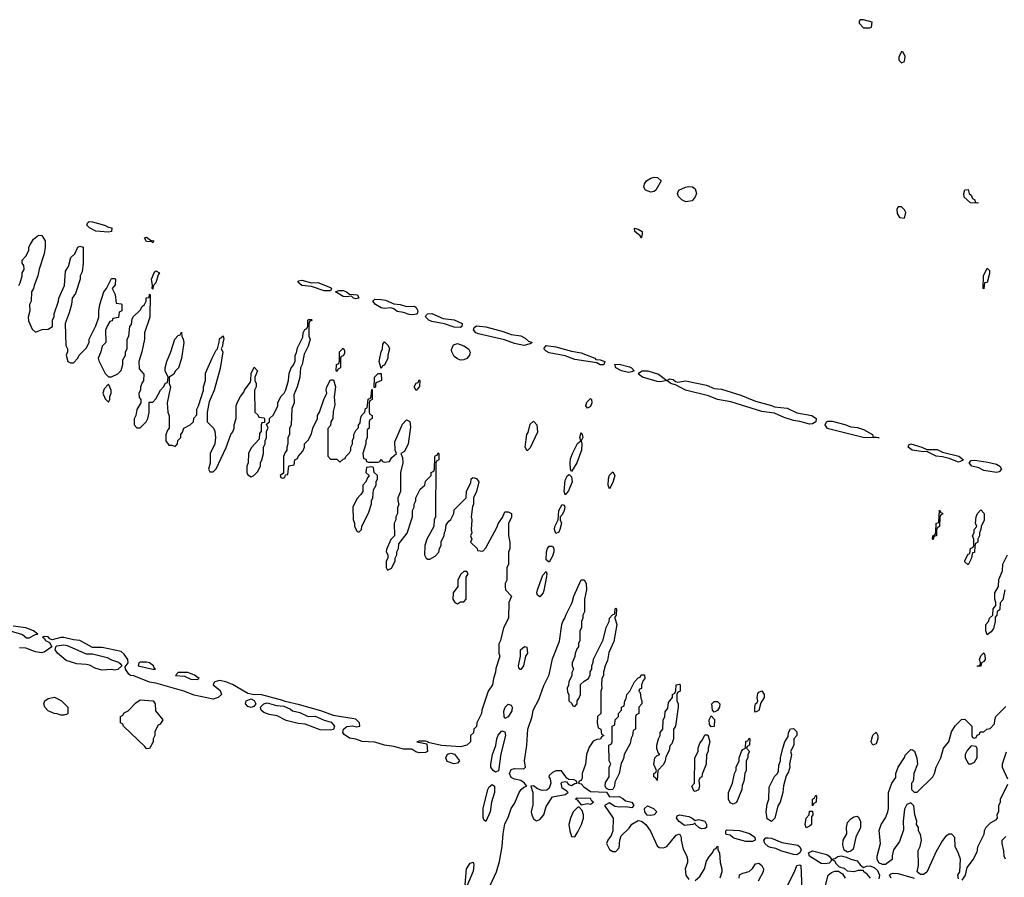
# Model space of a CAD drawing. Header units: inches. Extents: x 2792272 to 2951639, y 860504 to 1033803.
# Tile 49 of 209: x 2820631 to 2826839, y 1004176 to 1009586. Entities that reach past the tile are written whole.
import ezdxf

# ---------------------------------------------------------------- set-up
doc = ezdxf.new("R2010")
doc.units = ezdxf.units.IN
doc.header["$MEASUREMENT"] = 0
doc.layers.add('C8020', color=7, linetype='Continuous')

msp = doc.modelspace()

# ---------------------------------------------------------------- linework, layer by layer
at = {"layer": 'C8020', "color": 4}
for points, elevation in [([(2825950, 1009586), (2825930, 1009586), (2825923.6, 1009576.4), (2825923.6, 1009563.6), (2825950, 1009534), (2825990, 1009534), (2826002, 1009538), (2826006, 1009570)], 12), ([(2826190, 1009386), (2826174, 1009350), (2826174, 1009330), (2826190, 1009314), (2826210, 1009322), (2826214.6, 1009354.6), (2826202, 1009382)], 12), ([(2824610, 1008498), (2824577.2, 1008510), (2824566.6, 1008530), (2824569.5, 1008550), (2824583.7, 1008570), (2824610, 1008585.5), (2824630, 1008592.2), (2824652, 1008590), (2824676, 1008570), (2824641, 1008510), (2824630, 1008502.7)], 8), ([(2824830, 1008438), (2824805.2, 1008450), (2824785.2, 1008470), (2824778, 1008490), (2824786, 1008510), (2824828, 1008530), (2824850, 1008533.4), (2824872, 1008532), (2824890, 1008518.8), (2824898, 1008490), (2824890, 1008469), (2824870, 1008442.7)], 8), ([(2826670, 1008428), (2826626, 1008430), (2826586, 1008466), (2826584, 1008490), (2826590, 1008512), (2826610, 1008514), (2826618, 1008490), (2826630, 1008478), (2826638, 1008458), (2826652, 1008450), (2826654, 1008434), (2826674, 1008430)], 8), ([(2826190, 1008406), (2826170, 1008406), (2826162, 1008390), (2826163.6, 1008363.6), (2826178, 1008338), (2826210, 1008334), (2826218, 1008370), (2826210, 1008386)], 12), ([(2821190, 1008245.6), (2821110, 1008253), (2821070, 1008272), (2821054, 1008290), (2821057.5, 1008302.5), (2821067.9, 1008312.1), (2821090, 1008310.4), (2821164.7, 1008290), (2821190, 1008277.1), (2821212, 1008272), (2821210, 1008249.6)], 8), ([(2824550, 1008208.7), (2824542, 1008222), (2824508.7, 1008250), (2824508, 1008270), (2824530, 1008264.7), (2824554.8, 1008250), (2824556, 1008230)], 8), ([(2821470, 1008178), (2821464.7, 1008184.7), (2821430, 1008187), (2821418, 1008210), (2821430, 1008213.4), (2821454.8, 1008194.8), (2821476, 1008190)], 8), ([(2821470, 1007886), (2821466, 1007890), (2821468, 1007910), (2821462, 1007950), (2821478, 1007990), (2821490, 1008002), (2821511.3, 1007990), (2821503.6, 1007976.4), (2821490, 1007926), (2821472.7, 1007907.3)], 8), ([(2826710, 1007888), (2826706, 1007890), (2826707.6, 1007970), (2826730, 1008018), (2826744.7, 1008004.7), (2826745.4, 1007985.4), (2826730, 1007928), (2826714, 1007926)], 8), ([(2822470, 1007926), (2822510, 1007927.7), (2822590, 1007896.3), (2822597.3, 1007890), (2822590, 1007875.3), (2822550, 1007876.2), (2822470, 1007902.9), (2822410, 1007909.7), (2822383.7, 1007930), (2822390, 1007938.8), (2822410, 1007943.8)], 8), ([(2822750, 1007824.5), (2822735.3, 1007830), (2822722, 1007842), (2822690, 1007837), (2822670, 1007839.6), (2822622, 1007870), (2822642.4, 1007877.6), (2822670, 1007878.7), (2822690.2, 1007870.2), (2822710, 1007854.9), (2822761, 1007850), (2822770, 1007829.4)], 8), ([(2823070, 1007777), (2823118.9, 1007778.9), (2823130.4, 1007770.4), (2823140.4, 1007750), (2823136, 1007730), (2823130, 1007728), (2823110, 1007723.9), (2823086.2, 1007726.2), (2823050, 1007738.9), (2823010, 1007746.2), (2822990, 1007761.6), (2822970, 1007768.3), (2822930, 1007764.8), (2822910, 1007768.7), (2822873.2, 1007790), (2822858, 1007810), (2822870, 1007822), (2822910, 1007820.9), (2822936.7, 1007816.7), (2822990, 1007794.4), (2823030, 1007790.4)], 8), ([(2823410, 1007643.6), (2823370, 1007646), (2823310, 1007666.6), (2823230, 1007683.1), (2823209.4, 1007690), (2823189.4, 1007710.6), (2823194.8, 1007725.2), (2823202, 1007730), (2823230, 1007731.6), (2823301.2, 1007701.2), (2823370, 1007691.8), (2823420.5, 1007670), (2823419.1, 1007650)], 8), ([(2823808.4, 1007531.6), (2823750, 1007542.6), (2823687.4, 1007567.4), (2823523.3, 1007603.3), (2823507.6, 1007610), (2823491.3, 1007630), (2823496.1, 1007643.9), (2823510, 1007654), (2823570, 1007647.7), (2823679.1, 1007619.1), (2823730, 1007600.3), (2823791.4, 1007591.4), (2823818, 1007578), (2823838.4, 1007558.4), (2823862, 1007550), (2823850, 1007542)], 8), ([(2822630, 1007366), (2822626, 1007370), (2822628, 1007410), (2822642, 1007418), (2822647.3, 1007432.7), (2822648, 1007490), (2822670, 1007514), (2822679.6, 1007499.6), (2822679.6, 1007480.4), (2822670, 1007466), (2822658, 1007462), (2822654, 1007450), (2822654, 1007390), (2822638, 1007382)], 8), ([(2822910, 1007386), (2822898, 1007430), (2822908.9, 1007491.1), (2822918, 1007510), (2822920.4, 1007539.6), (2822930, 1007554), (2822954, 1007530), (2822962, 1007510), (2822952, 1007470), (2822952, 1007450), (2822930, 1007406), (2822918, 1007402)], 8), ([(2823410, 1007438.7), (2823390, 1007445.6), (2823370, 1007462), (2823355.1, 1007490), (2823353.8, 1007506.2), (2823364.8, 1007535.2), (2823390, 1007543.8), (2823430, 1007528.2), (2823460.5, 1007510), (2823470.3, 1007489.7), (2823466.4, 1007470), (2823450, 1007449.6), (2823430, 1007439.6)], 8), ([(2824310, 1007409.7), (2824290, 1007409.7), (2824270, 1007422), (2824130, 1007441.7), (2824070, 1007465.1), (2823970, 1007484.7), (2823950, 1007495.1), (2823935.1, 1007510), (2823950, 1007530.4), (2824010, 1007523.1), (2824110, 1007494.9), (2824170, 1007483.6), (2824256, 1007450), (2824263, 1007443), (2824290, 1007440.4), (2824321, 1007430), (2824314, 1007410)], 8), ([(2824470, 1007360.5), (2824426, 1007370), (2824389.3, 1007390), (2824382, 1007410), (2824410, 1007412), (2824476.1, 1007396.1), (2824487.3, 1007390), (2824504.7, 1007370), (2824490, 1007363.7)], 8), ([(2822866, 1007266), (2822868, 1007330), (2822890, 1007354), (2822910, 1007354), (2822912, 1007310), (2822882, 1007298), (2822874, 1007290), (2822874, 1007270), (2822870, 1007266)], 8), ([(2823130, 1007246), (2823118, 1007270), (2823130, 1007294), (2823142, 1007298), (2823150, 1007314), (2823154, 1007310), (2823152, 1007272)], 8), ([(2824710, 1007310.8), (2824730, 1007320.7), (2824750, 1007316.3), (2824764.5, 1007304.5), (2824780.3, 1007300.3), (2824830, 1007306.9), (2824850, 1007303.9), (2824960.5, 1007280.5), (2825010, 1007260.3), (2825055.6, 1007255.6), (2825177.7, 1007217.7), (2825270, 1007179.2), (2825370, 1007152.4), (2825390, 1007143.1), (2825470, 1007135), (2825530, 1007105.2), (2825624.9, 1007090), (2825652.2, 1007070), (2825650, 1007049.6), (2825630, 1007037.6), (2825610, 1007034.4), (2825550, 1007051.5), (2825510, 1007057.4), (2825450, 1007076.8), (2825390, 1007103.1), (2825310, 1007113.5), (2825114.5, 1007174.5), (2825029.8, 1007189.8), (2824973.4, 1007213.4), (2824828.1, 1007248.1), (2824770, 1007280.9), (2824735.3, 1007290), (2824710, 1007309), (2824670, 1007300.5), (2824650, 1007302.7), (2824557.2, 1007330), (2824532.7, 1007350), (2824539.3, 1007360.7), (2824555.3, 1007370), (2824591.5, 1007371.5), (2824657.3, 1007350)], 8), ([(2821190, 1007286), (2821163.6, 1007256.4), (2821154, 1007230), (2821170, 1007194), (2821190, 1007174), (2821198, 1007190), (2821198, 1007210), (2821208, 1007230), (2821208, 1007250)], 8), ([(2824210, 1007136), (2824199.5, 1007150), (2824206.1, 1007173.9), (2824230, 1007196.3), (2824236.3, 1007190), (2824238.7, 1007170), (2824230, 1007145.1)], 8), ([(2823830, 1006866), (2823818, 1006890), (2823828.7, 1006970), (2823837.2, 1006982.8), (2823850, 1007034), (2823870, 1007054), (2823891.1, 1007031.1), (2823895.3, 1006984.7), (2823850, 1006886)], 8), ([(2826011.3, 1006951.3), (2826025.2, 1006954.8), (2826050, 1006949), (2825949, 1006950), (2825730, 1007005.1), (2825722, 1007010), (2825709.6, 1007030.4), (2825718, 1007050), (2825725.6, 1007054.4), (2825752.6, 1007052.6), (2825832.2, 1007032.2), (2825870, 1007017.7), (2825912.8, 1007012.8), (2825950, 1007000.8), (2826007.3, 1006970)], 8), ([(2824110, 1006735.3), (2824102.7, 1006750), (2824100.5, 1006790), (2824104.2, 1006815.8), (2824115.6, 1006850), (2824146.7, 1006913.3), (2824168.7, 1006930), (2824162.7, 1006950), (2824170, 1006982), (2824178, 1006970), (2824181, 1006950), (2824170.6, 1006930), (2824174.9, 1006910), (2824172, 1006870), (2824143.8, 1006790)], 8), ([(2826350, 1006873.7), (2826415.2, 1006875.2), (2826450, 1006858.7), (2826551.6, 1006831.6), (2826581, 1006810), (2826570, 1006803.7), (2826550, 1006794), (2826490, 1006817), (2826448.3, 1006828.3), (2826410, 1006832.8), (2826350, 1006862.7), (2826330, 1006859.5), (2826257.2, 1006870), (2826232, 1006890), (2826236, 1006904), (2826250, 1006910.2), (2826318.8, 1006890)], 8), ([(2822850, 1006766), (2822818, 1006762), (2822814, 1006730), (2822834, 1006710), (2822823.6, 1006696.4), (2822814, 1006670), (2822794, 1006650), (2822794, 1006610), (2822782, 1006590), (2822756.9, 1006563.1), (2822731.3, 1006510), (2822732.7, 1006432.7), (2822742, 1006410), (2822742, 1006390), (2822758, 1006358), (2822770, 1006354), (2822786, 1006370), (2822788.4, 1006391.6), (2822830, 1006474), (2822848.4, 1006531.6), (2822848.9, 1006551.1), (2822858, 1006570), (2822860.4, 1006619.6), (2822878, 1006650), (2822878, 1006670), (2822886, 1006690), (2822886, 1006710), (2822866, 1006730), (2822862, 1006762)], 8), ([(2826790, 1006728.7), (2826710, 1006743.1), (2826678.2, 1006758.2), (2826633.2, 1006770), (2826616.2, 1006790), (2826630, 1006805.5), (2826653.1, 1006806.9), (2826735.6, 1006795.6), (2826790, 1006781.7), (2826810.7, 1006770), (2826822, 1006750), (2826805.9, 1006734.1)], 8), ([(2824070, 1006588), (2824064.5, 1006610), (2824070, 1006682), (2824085.2, 1006710), (2824096, 1006716), (2824110, 1006702), (2824114.3, 1006670), (2824090, 1006614)], 8), ([(2824350, 1006626), (2824342, 1006650), (2824344, 1006690), (2824350, 1006712), (2824370, 1006734), (2824382, 1006710), (2824370, 1006666)], 8), ([(2824010, 1006344), (2824003, 1006370), (2824005.1, 1006390), (2824025.1, 1006430), (2824029.6, 1006490), (2824050, 1006526.8), (2824063.6, 1006523.6), (2824066.8, 1006510), (2824063, 1006490), (2824050, 1006462), (2824038, 1006450), (2824038.8, 1006430), (2824047.7, 1006410), (2824037, 1006370), (2824030, 1006353.2)], 8), ([(2826390, 1006306), (2826386, 1006310), (2826388, 1006330), (2826402, 1006338), (2826407.3, 1006352.7), (2826408.7, 1006410), (2826426, 1006414), (2826430, 1006492), (2826438, 1006478), (2826450, 1006474), (2826450.7, 1006469.3), (2826450, 1006466), (2826438, 1006462), (2826432.7, 1006447.3), (2826431, 1006390), (2826418, 1006382), (2826412, 1006368), (2826411, 1006330), (2826394, 1006326)], 8), ([(2826610, 1006148), (2826590, 1006166), (2826590, 1006174), (2826610, 1006214), (2826622, 1006218), (2826626, 1006250), (2826642, 1006258), (2826646, 1006270), (2826646, 1006310), (2826638, 1006330), (2826648, 1006350), (2826648, 1006370), (2826666, 1006390), (2826658, 1006410), (2826662, 1006450), (2826668.7, 1006470), (2826690, 1006494), (2826711.1, 1006471.1), (2826711.1, 1006428.9), (2826692, 1006390), (2826691.3, 1006370), (2826682, 1006350), (2826682, 1006330), (2826672, 1006310), (2826672, 1006290), (2826658, 1006282), (2826652.7, 1006267.3), (2826650, 1006226), (2826638, 1006222), (2826630, 1006186)], 8), ([(2823970, 1006164), (2823950, 1006178), (2823951.6, 1006230), (2823957.6, 1006250), (2823970, 1006265.5), (2823990, 1006265.5), (2823998.3, 1006250), (2823998.5, 1006230), (2823990, 1006202.7)], 8), ([(2823450, 1006106), (2823430, 1006106), (2823410, 1006086), (2823394, 1006050), (2823394, 1006010), (2823364.7, 1005970), (2823362, 1005930), (2823374, 1005910), (2823390, 1005902), (2823410, 1005914), (2823430, 1005914), (2823446, 1005930), (2823446, 1006070), (2823458, 1006090)], 8), ([(2823910, 1005945.6), (2823895.9, 1005955.9), (2823891.6, 1005970), (2823894.7, 1005990), (2823930, 1006082), (2823950, 1006104.7), (2823954.9, 1006090), (2823952.7, 1006072.7), (2823934.5, 1005985.5), (2823930.2, 1005969.8)], 8), ([(2821050, 1005584.9), (2821090, 1005585.5), (2821182.6, 1005562.6), (2821210, 1005547.7), (2821253, 1005533), (2821264, 1005524), (2821274, 1005510), (2821250, 1005486.6), (2821230, 1005482.7), (2821210, 1005486), (2821150, 1005482.9), (2821110, 1005493.6), (2821070, 1005514.5), (2821050, 1005519.5), (2820990, 1005522.4), (2820923.3, 1005543.3), (2820868.7, 1005590), (2820855.3, 1005610), (2820858, 1005630), (2820864.7, 1005635.3), (2820910, 1005641.6), (2820930, 1005639.3)], 8), ([(2823790, 1005486.6), (2823787, 1005487), (2823777.2, 1005497.2), (2823775.1, 1005510), (2823788.2, 1005570), (2823788.2, 1005610), (2823812.5, 1005632.5), (2823827.5, 1005627.5), (2823831.7, 1005590), (2823820.5, 1005570), (2823807.3, 1005510)], 8), ([(2826670, 1005506), (2826669, 1005510), (2826686, 1005514), (2826688, 1005530), (2826682, 1005550), (2826690, 1005574), (2826710, 1005592), (2826716.9, 1005576.9), (2826718, 1005550), (2826710, 1005538), (2826694, 1005530), (2826690, 1005508)], 8), ([(2821430, 1005534), (2821390, 1005534), (2821382, 1005530), (2821378, 1005510), (2821470, 1005488), (2821486, 1005490), (2821478, 1005498), (2821475.3, 1005510), (2821448.9, 1005528.9)], 8), ([(2821690, 1005468.7), (2821630, 1005468), (2821612, 1005450), (2821670, 1005445.5), (2821710, 1005426.4), (2821750, 1005424), (2821762, 1005430), (2821732.1, 1005452.1)], 8), ([(2824347.3, 1004727.3), (2824330, 1004735.3), (2824322.7, 1004750), (2824325.2, 1004774.8), (2824348, 1004810), (2824348, 1004870), (2824358, 1004890), (2824348, 1004910), (2824346, 1005010), (2824362, 1005018), (2824366, 1005030), (2824366, 1005130), (2824382, 1005138), (2824386, 1005170), (2824406, 1005190), (2824406, 1005210), (2824426, 1005230), (2824426, 1005250), (2824442, 1005258), (2824446, 1005290), (2824455.3, 1005304.7), (2824458, 1005330), (2824478, 1005350), (2824506, 1005410), (2824530, 1005434), (2824542, 1005438), (2824550, 1005454), (2824570, 1005454), (2824572, 1005430), (2824562, 1005418), (2824552, 1005390), (2824552, 1005368), (2824538, 1005362), (2824534, 1005350), (2824542, 1005342), (2824546.4, 1005306.4), (2824554, 1005290), (2824554, 1005270), (2824534, 1005250), (2824534, 1005210), (2824518, 1005202), (2824514, 1005190), (2824514, 1005110), (2824498, 1005102), (2824494, 1005070), (2824485.4, 1005054.6), (2824479.6, 1005020.4), (2824442, 1004950), (2824436.9, 1004923.1), (2824423.6, 1004896.4), (2824411, 1004830), (2824383.6, 1004776.4), (2824381, 1004750), (2824370, 1004729)], 8), ([(2824650, 1004786), (2824642, 1004802), (2824628, 1004810), (2824628.4, 1004831.6), (2824642, 1004838), (2824646, 1004850), (2824628.7, 1004888.7), (2824635.3, 1004930), (2824650, 1004944.7), (2824666, 1004950), (2824658, 1004958), (2824648.4, 1004988.4), (2824648, 1005010), (2824658, 1005050), (2824668, 1005070), (2824668, 1005090), (2824686, 1005110), (2824687.3, 1005167.3), (2824698, 1005190), (2824700.4, 1005219.6), (2824716.4, 1005243.6), (2824720.4, 1005279.6), (2824746, 1005310), (2824746, 1005330), (2824762, 1005338), (2824767.3, 1005352.7), (2824769, 1005391), (2824790, 1005394), (2824794, 1005390), (2824794, 1005350), (2824778, 1005342), (2824774, 1005330), (2824774, 1005290), (2824782, 1005270), (2824782, 1005250), (2824764.7, 1005130), (2824752, 1005110), (2824752, 1005050), (2824742, 1005018), (2824730, 1005006), (2824724.7, 1004975.3), (2824703.6, 1004936.4), (2824701, 1004910), (2824690, 1004888), (2824654, 1004850)], 8), ([(2825270, 1005218), (2825264.7, 1005224.7), (2825265.2, 1005250), (2825269.5, 1005270.5), (2825280.4, 1005279.6), (2825284, 1005290), (2825281.2, 1005310), (2825284.5, 1005335.5), (2825290, 1005344.7), (2825310, 1005352), (2825324.7, 1005330), (2825324.7, 1005310), (2825303.6, 1005276.4), (2825290, 1005228)], 8), ([(2820890, 1005198), (2820867.3, 1005207.3), (2820848.4, 1005208.4), (2820810, 1005226), (2820788.9, 1005248.9), (2820782, 1005270), (2820788.7, 1005290), (2820810, 1005304.7), (2820850, 1005312), (2820894, 1005290), (2820934, 1005250), (2820934, 1005210), (2820930, 1005206), (2820910, 1005198)], 8), ([(2821430, 1004986), (2821420.4, 1005000.4), (2821286, 1005130), (2821282, 1005142), (2821266, 1005150), (2821266, 1005190), (2821282, 1005198), (2821290, 1005214), (2821314.6, 1005225.4), (2821363.1, 1005276.9), (2821390, 1005296), (2821471.3, 1005290), (2821484.7, 1005270), (2821486.4, 1005226.4), (2821534, 1005170), (2821516.9, 1005143.1), (2821504.7, 1005135.3), (2821483.6, 1005096.4), (2821482, 1005070), (2821472, 1005050), (2821471.3, 1005030), (2821450, 1004988)], 8), ([(2822090, 1005247), (2822070, 1005254), (2822054, 1005270), (2822058, 1005290), (2822090, 1005301), (2822110, 1005292), (2822118.8, 1005270), (2822107.1, 1005252.9)], 8), ([(2822450, 1005190.6), (2822492.8, 1005192.8), (2822550, 1005166.4), (2822593.7, 1005153.7), (2822616, 1005130), (2822610, 1005109), (2822590, 1005103.7), (2822526.2, 1005106.2), (2822430, 1005141.6), (2822386.3, 1005146.3), (2822310, 1005165.1), (2822253.9, 1005193.9), (2822203.5, 1005203.5), (2822170, 1005215.1), (2822152.7, 1005230), (2822148, 1005250), (2822169.5, 1005270.5), (2822190, 1005276), (2822250, 1005259.1), (2822296.3, 1005256.3), (2822337.6, 1005237.6), (2822350, 1005225.5), (2822396.1, 1005216.1)], 8), ([(2823690, 1005178), (2823685.2, 1005190), (2823683.6, 1005223.6), (2823692, 1005250), (2823710, 1005268), (2823730, 1005262.8), (2823735.3, 1005250), (2823733.9, 1005226.1), (2823710, 1005189)], 8), ([(2825010, 1005218), (2824998, 1005230), (2824995.3, 1005270), (2825010, 1005284.7), (2825030, 1005284.7), (2825044.7, 1005270), (2825042, 1005250), (2825030, 1005228)], 8), ([(2824990, 1005126), (2824980.4, 1005140.4), (2824978, 1005170), (2824990, 1005194), (2825011.6, 1005171.6), (2825010, 1005128)], 8), ([(2823630, 1004838.4), (2823615.1, 1004850), (2823602, 1004870), (2823602, 1004890), (2823611.8, 1004950), (2823631.9, 1005008.1), (2823638, 1005050), (2823647.5, 1005072.5), (2823670, 1005101), (2823690, 1005094), (2823693, 1005070), (2823664.1, 1004955.9), (2823650, 1004847)], 8), ([(2825370, 1004528), (2825344, 1004544), (2825337.2, 1004590), (2825342.7, 1004637.3), (2825354, 1004670), (2825355.3, 1004744.7), (2825389, 1004811), (2825408, 1004830), (2825415.3, 1004844.7), (2825416.4, 1004883.6), (2825428, 1004910), (2825428, 1004930), (2825442, 1004990), (2825455.3, 1005030), (2825476.4, 1005063.6), (2825478, 1005090), (2825490, 1005112), (2825510, 1005114), (2825530, 1005094), (2825531.3, 1005070), (2825512, 1005050), (2825510.9, 1005009.1), (2825491.3, 1004970), (2825496, 1004950), (2825484.7, 1004890), (2825486, 1004870), (2825478, 1004842), (2825463.6, 1004816.4), (2825446.4, 1004753.6), (2825442.8, 1004710), (2825424.7, 1004650), (2825410, 1004626), (2825391, 1004550)], 8), ([(2826010, 1005008.7), (2825999, 1005030), (2826002.7, 1005050), (2826010, 1005072), (2826030, 1005092), (2826042, 1005070), (2826041, 1005050), (2826030, 1005018)], 8), ([(2824890, 1004718), (2824882, 1004722), (2824869, 1004750), (2824886, 1004770), (2824888, 1004930), (2824908, 1004970), (2824908, 1004990), (2824918, 1005022), (2824936.4, 1005043.6), (2824950, 1005074), (2824970, 1005074), (2824982, 1005030), (2824971.3, 1004990), (2824971.3, 1004970), (2824962, 1004950), (2824958, 1004890), (2824932.7, 1004827.3), (2824932, 1004810), (2824918, 1004802), (2824912.7, 1004787.3), (2824916, 1004750), (2824910, 1004728)], 8), ([(2825130, 1004638), (2825110, 1004646), (2825099, 1004670), (2825099, 1004710), (2825124, 1004770), (2825138, 1004830), (2825148.4, 1004851.6), (2825148.7, 1004870), (2825168, 1004910), (2825168, 1004930), (2825182, 1004970), (2825190, 1004982), (2825206, 1004990), (2825210, 1005034), (2825222, 1005038), (2825230, 1005054), (2825234, 1005050), (2825232, 1005010), (2825218, 1005002), (2825214, 1004990), (2825231.3, 1004970), (2825222, 1004950), (2825222, 1004930), (2825212, 1004910), (2825212, 1004850), (2825202, 1004830), (2825196.9, 1004783.1), (2825185.4, 1004754.6), (2825184.7, 1004730), (2825150, 1004648)], 8), ([(2823367.1, 1004892.9), (2823326.9, 1004906.9), (2823318.4, 1004930), (2823327.9, 1004952.1), (2823350, 1004959.1), (2823372.2, 1004952.2), (2823404.7, 1004910), (2823390, 1004895.3)], 8), ([(2826630, 1005006), (2826604.7, 1004975.3), (2826592, 1004950), (2826592, 1004930), (2826612.7, 1004892.7), (2826630, 1004892), (2826650, 1004902), (2826668.4, 1004931.6), (2826667.3, 1004987.3), (2826662, 1005002)], 8), ([(2824010, 1004848), (2823990, 1004838), (2823970, 1004818), (2823966, 1004810), (2823976.3, 1004796.3), (2823979.3, 1004770), (2823970, 1004739), (2823953.7, 1004726.3), (2823924.1, 1004724.1), (2823894.5, 1004734.5), (2823870, 1004752.7), (2823854, 1004750), (2823866.8, 1004710), (2823866.4, 1004633.6), (2823854.8, 1004590), (2823858.8, 1004570), (2823870, 1004544.7), (2823890, 1004531.3), (2823910, 1004541), (2823935.1, 1004570), (2823950, 1004622), (2823990, 1004684.7), (2824070, 1004698.8), (2824088.7, 1004710), (2824080.4, 1004720.4), (2824050, 1004738), (2824045.2, 1004770), (2824050, 1004776), (2824070, 1004781), (2824078.8, 1004778.8), (2824090, 1004762), (2824110, 1004756), (2824130, 1004767.3), (2824146, 1004770), (2824142, 1004782), (2824126, 1004790), (2824094, 1004794), (2824081.2, 1004801.2), (2824047.3, 1004847.3)], 8), ([(2823570, 1004528.7), (2823558, 1004538), (2823552.5, 1004552.5), (2823553, 1004610), (2823582, 1004730), (2823590, 1004747.3), (2823610, 1004762), (2823624, 1004750), (2823624.2, 1004710), (2823604.4, 1004650), (2823597.6, 1004590)], 8), ([(2824144.7, 1004675.3), (2824134, 1004670), (2824144.7, 1004664.7), (2824170, 1004634), (2824210, 1004641), (2824230, 1004638), (2824248, 1004650), (2824237.2, 1004657.2), (2824230, 1004674)], 8), ([(2825630, 1004626), (2825628.7, 1004670), (2825642, 1004678), (2825650, 1004694), (2825654, 1004690), (2825652, 1004650), (2825638, 1004642)], 8), ([(2824158, 1004618), (2824150, 1004618), (2824121, 1004590), (2824102.8, 1004550), (2824094, 1004510), (2824098.8, 1004470), (2824110, 1004434), (2824130, 1004432), (2824150, 1004462), (2824172.7, 1004510), (2824185.2, 1004550), (2824185.2, 1004570), (2824177.2, 1004597.2)], 8), ([(2824610, 1004565.6), (2824587.8, 1004567.8), (2824571.6, 1004590), (2824569.6, 1004610.4), (2824590, 1004626), (2824626.8, 1004610), (2824647.3, 1004590), (2824630, 1004569.6)], 8), ([(2825590, 1004488), (2825584, 1004510), (2825589, 1004550), (2825608, 1004570), (2825610, 1004594), (2825630, 1004594), (2825631.3, 1004570), (2825622, 1004558), (2825622, 1004510), (2825610, 1004498)], 8), ([(2824890, 1004534), (2824910, 1004540.3), (2824950, 1004530.3), (2824962, 1004510), (2824960.5, 1004490), (2824950, 1004483.5), (2824930, 1004482.6), (2824912.7, 1004490), (2824891.8, 1004510), (2824890, 1004518), (2824874, 1004510), (2824823.3, 1004503.3), (2824787.7, 1004527.7), (2824772, 1004550), (2824776, 1004564), (2824790, 1004570.4), (2824850, 1004559.5), (2824870.8, 1004550)], 8), ([(2825850, 1004335.3), (2825830, 1004348), (2825821.5, 1004381.5), (2825823.7, 1004410), (2825845.2, 1004450), (2825843.7, 1004490), (2825850, 1004522), (2825870, 1004544.7), (2825890, 1004558), (2825910, 1004562), (2825918, 1004558), (2825932, 1004530), (2825931.3, 1004490), (2825902, 1004430), (2825885.4, 1004354.6), (2825870, 1004342)], 8), ([(2825210, 1004401.7), (2825140.1, 1004420.1), (2825126.2, 1004426.2), (2825110, 1004442), (2825086.5, 1004446.5), (2825082.7, 1004450), (2825082.7, 1004470), (2825090, 1004476.3), (2825170, 1004471.7), (2825232.4, 1004452.4), (2825265.5, 1004430), (2825267.3, 1004410), (2825250, 1004402)], 8), ([(2825530, 1004318.5), (2825510, 1004319.2), (2825430, 1004343.1), (2825398, 1004358), (2825364.4, 1004364.4), (2825349.8, 1004369.8), (2825328.7, 1004388.7), (2825322.7, 1004410), (2825335.5, 1004424.5), (2825350, 1004426), (2825370, 1004422.4), (2825436.5, 1004396.5), (2825537.8, 1004377.8), (2825549, 1004369), (2825557.6, 1004350), (2825550, 1004329.6)], 8), ([(2823450, 1004121.2), (2823439, 1004130), (2823448.2, 1004230), (2823470, 1004266), (2823490, 1004272), (2823494, 1004254), (2823490, 1004215.3)], 8)]:
    msp.add_lwpolyline(points, close=True, dxfattribs=dict(at, elevation=elevation))
at = {"layer": 'C8020', "color": 4, "elevation": 8}
for points in [[(2820626, 1007910), (2820634.6, 1007925.4), (2820646, 1007970), (2820646, 1007990), (2820658, 1008010), (2820656.4, 1008036.4), (2820646, 1008050), (2820646, 1008070), (2820670, 1008094), (2820688, 1008130), (2820688, 1008150), (2820698, 1008170), (2820718, 1008202), (2820750, 1008226), (2820770, 1008224.7), (2820790.8, 1008190), (2820791.3, 1008150), (2820784.7, 1008110), (2820752.7, 1008012.7), (2820746, 1007970), (2820721, 1007910), (2820718, 1007890), (2820704.7, 1007870), (2820702, 1007810), (2820692, 1007790), (2820694, 1007750), (2820684.7, 1007710), (2820685.4, 1007685.4), (2820710, 1007634), (2820730, 1007614), (2820772.7, 1007632.7), (2820810, 1007634), (2820838, 1007650), (2820838, 1007690), (2820847.3, 1007712.7), (2820848, 1007730), (2820875.3, 1007810), (2820878, 1007830), (2820914, 1007910), (2820920.4, 1007999.6), (2820938, 1008030), (2820954, 1008086), (2820978, 1008110), (2820998, 1008150), (2821010, 1008158), (2821030, 1008152), (2821031.3, 1008050), (2821023.6, 1007996.4), (2821012, 1007970), (2821011.6, 1007948.4), (2820982, 1007858), (2820962, 1007830), (2820958, 1007790), (2820943.5, 1007736.5), (2820918, 1007670), (2820922, 1007530), (2820932, 1007510), (2820932, 1007490), (2820924.7, 1007470), (2820934, 1007430), (2820950, 1007422), (2820970, 1007422), (2820998, 1007450), (2821006, 1007470), (2821050, 1007514), (2821068, 1007550), (2821068.4, 1007571.6), (2821110, 1007654), (2821128.7, 1007710), (2821128.7, 1007750), (2821135.3, 1007790), (2821162, 1007870), (2821178, 1007890), (2821210, 1007954), (2821230, 1007954), (2821234, 1007950), (2821232.7, 1007912.7), (2821214, 1007890), (2821231.6, 1007851.6), (2821238, 1007798), (2821270, 1007794), (2821274, 1007790), (2821274, 1007750), (2821258, 1007742), (2821252.7, 1007707.3), (2821218, 1007702), (2821212.7, 1007687.3), (2821198, 1007682), (2821183.6, 1007656.4), (2821172.7, 1007627.3), (2821174, 1007550), (2821150, 1007526), (2821142, 1007490), (2821126, 1007450), (2821130, 1007434), (2821170, 1007354), (2821190, 1007334), (2821210, 1007334), (2821250, 1007352), (2821270, 1007374), (2821282, 1007410), (2821280.4, 1007439.6), (2821298, 1007470), (2821298, 1007490), (2821308, 1007510), (2821308, 1007570), (2821318, 1007590), (2821326, 1007650), (2821336.4, 1007663.6), (2821340.4, 1007699.6), (2821347.3, 1007712.7), (2821390, 1007754), (2821403.1, 1007776.9), (2821418, 1007790), (2821428, 1007810), (2821429.1, 1007830.9), (2821446, 1007834), (2821450, 1007854), (2821454, 1007850), (2821451.1, 1007708.9), (2821418, 1007610), (2821418, 1007570), (2821401, 1007490), (2821381, 1007430), (2821383.6, 1007383.6), (2821414, 1007350), (2821411.6, 1007308.4), (2821403.6, 1007296.4), (2821392.7, 1007267.3), (2821391.6, 1007248.4), (2821382, 1007230), (2821383.6, 1007203.6), (2821394, 1007190), (2821394, 1007170), (2821370, 1007126), (2821362, 1007090), (2821351.6, 1007068.4), (2821352, 1007030), (2821370, 1007012), (2821390, 1007012), (2821428.7, 1007050), (2821439, 1007070), (2821448, 1007108), (2821447.3, 1007172.7), (2821470, 1007174), (2821490, 1007194), (2821518, 1007250), (2821538, 1007270), (2821550, 1007294), (2821562, 1007298), (2821566, 1007330), (2821548, 1007370), (2821548, 1007390), (2821558, 1007430), (2821584, 1007490), (2821608.7, 1007570), (2821630, 1007594), (2821642, 1007598), (2821650, 1007614), (2821652, 1007590), (2821662, 1007570), (2821664.7, 1007550), (2821651.1, 1007448.9), (2821630.9, 1007389.1), (2821611.1, 1007368.9), (2821602, 1007350), (2821574, 1007330), (2821574, 1007290), (2821582, 1007270), (2821561, 1007170), (2821564.7, 1007110), (2821572.7, 1007087.3), (2821574, 1007010), (2821563.6, 1006996.4), (2821552.7, 1006967.3), (2821552, 1006950), (2821552, 1006930), (2821570, 1006902), (2821590, 1006902), (2821610, 1006894), (2821626, 1006910), (2821628.4, 1006931.6), (2821646, 1006950), (2821646, 1006970), (2821656.4, 1006983.6), (2821666, 1007010), (2821706, 1007030), (2821726, 1007050), (2821728.4, 1007071.6), (2821747.3, 1007092.7), (2821748, 1007130), (2821758, 1007150), (2821788.7, 1007250), (2821789, 1007270), (2821802, 1007310), (2821803.1, 1007356.9), (2821844, 1007450), (2821870, 1007502), (2821878, 1007510), (2821889, 1007551), (2821890, 1007572), (2821912.7, 1007592.7), (2821918, 1007570), (2821911, 1007549), (2821910, 1007526), (2821902, 1007510), (2821910.8, 1007490), (2821895.3, 1007384.7), (2821856, 1007250), (2821825.4, 1007174.6), (2821812, 1007110), (2821812, 1007050), (2821852, 1007010), (2821862, 1006990), (2821864.7, 1006950), (2821862, 1006910), (2821831.3, 1006850), (2821831.3, 1006788.7), (2821822, 1006750), (2821830, 1006734), (2821850, 1006734), (2821870, 1006752), (2821932.9, 1006887.1), (2821962, 1006970), (2821974, 1006986), (2821982, 1007010), (2821982, 1007030), (2821995.3, 1007070), (2821995.3, 1007150), (2822002, 1007170), (2822022, 1007210), (2822044, 1007236), (2822049, 1007250), (2822083.1, 1007296.9), (2822088.9, 1007311.1), (2822090, 1007354), (2822110, 1007394), (2822131, 1007370), (2822114, 1007330), (2822114, 1007310), (2822122, 1007290), (2822122, 1007270), (2822112, 1007250), (2822114, 1007110), (2822132.7, 1007092.7), (2822138, 1007078), (2822170, 1007074), (2822174, 1007070), (2822174, 1007046), (2822158, 1007042), (2822154, 1007030), (2822154, 1006990), (2822143.6, 1006976.4), (2822139.6, 1006940.4), (2822090, 1006886), (2822074, 1006850), (2822072, 1006790), (2822062, 1006770), (2822062, 1006730), (2822070, 1006714), (2822090, 1006702), (2822106, 1006710), (2822130, 1006734), (2822148, 1006770), (2822148, 1006790), (2822158, 1006810), (2822168, 1006850), (2822168, 1006890), (2822178, 1006910), (2822178, 1006930), (2822186, 1006950), (2822186, 1006990), (2822198, 1007010), (2822186, 1007034), (2822206, 1007050), (2822206, 1007070), (2822230, 1007094), (2822258, 1007150), (2822258, 1007170), (2822278, 1007210), (2822298, 1007230), (2822308.9, 1007251.1), (2822325.2, 1007310), (2822330, 1007354), (2822342, 1007390), (2822355.3, 1007404.7), (2822367.3, 1007432.7), (2822368, 1007470), (2822376.4, 1007483.6), (2822383.1, 1007516.9), (2822416.4, 1007583.6), (2822418, 1007610), (2822428.4, 1007631.6), (2822442, 1007638), (2822447.3, 1007652.7), (2822448, 1007690), (2822450, 1007694), (2822470, 1007694), (2822474, 1007690), (2822458, 1007682), (2822454, 1007670), (2822454, 1007590), (2822462, 1007570), (2822450, 1007526), (2822423.6, 1007476.4), (2822412, 1007410), (2822402, 1007390), (2822398, 1007330), (2822381, 1007270), (2822359.6, 1007220.4), (2822361, 1007170), (2822346.4, 1007133.6), (2822342, 1007030), (2822332.7, 1007007.3), (2822332, 1006970), (2822322, 1006950), (2822322, 1006910), (2822314, 1006890), (2822314, 1006870), (2822303.6, 1006856.4), (2822294, 1006830), (2822294, 1006726), (2822274, 1006710), (2822278, 1006698), (2822290, 1006694), (2822302, 1006698), (2822306, 1006714), (2822322, 1006718), (2822327.3, 1006772.7), (2822362, 1006778), (2822366, 1006810), (2822382, 1006818), (2822386, 1006830), (2822416.4, 1006863.6), (2822426, 1006890), (2822426, 1006910), (2822450, 1006934), (2822470, 1006974), (2822478, 1007010), (2822508, 1007070), (2822508.7, 1007090), (2822522, 1007110), (2822548.9, 1007191.1), (2822568, 1007230), (2822562, 1007250), (2822568, 1007270), (2822590, 1007314), (2822610, 1007314), (2822622, 1007270), (2822612.7, 1007207.3), (2822616.9, 1007156.9), (2822606.4, 1007113.6), (2822604.7, 1007070), (2822592, 1007050), (2822590, 1007026), (2822572.7, 1007007.3), (2822572.7, 1006832.7), (2822590, 1006814), (2822630, 1006814), (2822650, 1006794), (2822670, 1006814), (2822682, 1006818), (2822686, 1006830), (2822710, 1006854), (2822718, 1006870), (2822718, 1006890), (2822728, 1006910), (2822728.4, 1006931.6), (2822738, 1006950), (2822738, 1006970), (2822750, 1006994), (2822767.3, 1007012.7), (2822767.3, 1007027.3), (2822776.4, 1007043.6), (2822782, 1007078), (2822790, 1007094), (2822806, 1007110), (2822810, 1007134), (2822822, 1007138), (2822828.4, 1007191.6), (2822842, 1007198), (2822846, 1007210), (2822850, 1007254), (2822854, 1007254), (2822854, 1007190), (2822838, 1007182), (2822834, 1007170), (2822834, 1007110), (2822838, 1007098), (2822854, 1007090), (2822854, 1007070), (2822838, 1007062), (2822834, 1007050), (2822834, 1007010), (2822822, 1006998), (2822822, 1006950), (2822814, 1006930), (2822814, 1006910), (2822794, 1006850), (2822798, 1006818), (2822812.7, 1006812.7), (2822818, 1006798), (2822830, 1006794), (2822890, 1006794), (2822902, 1006798), (2822910, 1006814), (2822918, 1006798), (2822930, 1006794), (2822962, 1006798), (2822976.4, 1006823.6), (2823006, 1006850), (2822998, 1006870), (2822996.4, 1006923.6), (2823044.7, 1007035.3), (2823070, 1007062), (2823091.1, 1007051.1), (2823095.3, 1007015.3), (2823081, 1006910), (2823056.9, 1006863.1), (2823034, 1006850), (2823043.6, 1006823.6), (2823046, 1006790), (2823032, 1006730), (2823032, 1006610), (2823014, 1006570), (2823014, 1006550), (2823022, 1006530), (2823012.7, 1006507.3), (2823012, 1006470), (2823002, 1006450), (2823002, 1006430), (2822992, 1006410), (2822994, 1006330), (2822970, 1006306), (2822943.6, 1006243.6), (2822942, 1006230), (2822952, 1006210), (2822952, 1006190), (2822942, 1006170), (2822942, 1006130), (2822950, 1006114), (2822974.6, 1006125.4), (2822998, 1006170), (2822998, 1006190), (2823008, 1006210), (2823008, 1006230), (2823018, 1006250), (2823020.4, 1006279.6), (2823073.6, 1006346.4), (2823102, 1006430), (2823108, 1006450), (2823108, 1006490), (2823118, 1006510), (2823118, 1006530), (2823128, 1006550), (2823128, 1006570), (2823156.4, 1006623.6), (2823186, 1006650), (2823190, 1006674), (2823226, 1006710), (2823226, 1006730), (2823242, 1006738), (2823246, 1006750), (2823247.3, 1006827.3), (2823250, 1006834), (2823262, 1006838), (2823270, 1006854), (2823274, 1006850), (2823274, 1006810), (2823258, 1006802), (2823254, 1006790), (2823252, 1006450), (2823244.7, 1006430), (2823242, 1006390), (2823198, 1006310), (2823184.7, 1006270), (2823182, 1006210), (2823194, 1006190), (2823203.6, 1006183.6), (2823216.4, 1006183.6), (2823250, 1006202), (2823273.6, 1006226.4), (2823278, 1006250), (2823288, 1006270), (2823288.4, 1006291.6), (2823307.3, 1006332.7), (2823308.4, 1006351.6), (2823316.4, 1006363.6), (2823320.4, 1006399.6), (2823336.4, 1006423.6), (2823350, 1006434), (2823368, 1006470), (2823370, 1006494), (2823446, 1006570), (2823448.4, 1006611.6), (2823474.6, 1006665.4), (2823478, 1006690), (2823484.7, 1006695.3), (2823490, 1006698), (2823510, 1006692), (2823524.7, 1006670), (2823511.1, 1006608.9), (2823492, 1006570), (2823492, 1006530), (2823485.4, 1006514.6), (2823478, 1006450), (2823482, 1006430), (2823478, 1006370), (2823482, 1006350), (2823472, 1006330), (2823482, 1006310), (2823474, 1006290), (2823514, 1006250), (2823518, 1006238), (2823550, 1006234), (2823570, 1006254), (2823638, 1006382), (2823648.7, 1006410), (2823674, 1006446), (2823690, 1006482), (2823710, 1006482), (2823731.3, 1006470), (2823731.1, 1006448.9), (2823711.6, 1006408.4), (2823711.6, 1006331.6), (2823722, 1006290), (2823722, 1006250), (2823712.7, 1006227.3), (2823712, 1006150), (2823702, 1006130), (2823702, 1006050), (2823692, 1006030), (2823692, 1006010), (2823694, 1005990), (2823732, 1005950), (2823714, 1005910), (2823712, 1005810), (2823682, 1005750), (2823662, 1005670), (2823651.6, 1005648.4), (2823652, 1005590), (2823658, 1005570), (2823632.7, 1005492.7), (2823631.3, 1005470), (2823618, 1005430), (2823611, 1005390), (2823584.7, 1005350), (2823544.7, 1005230), (2823542, 1005210), (2823512, 1005150), (2823511.6, 1005128.4), (2823494, 1005110), (2823492.7, 1005087.3), (2823474, 1005070), (2823474, 1005030), (2823450.7, 1005009.3), (2823410, 1004999.3), (2823290, 1005007), (2823206, 1005026), (2823206, 1005030), (2823190, 1005035.3), (2823150, 1005035.3), (2823134, 1005030), (2823198, 1005018), (2823201, 1004970), (2823190, 1004962.7), (2823150, 1004961.6), (2823128.3, 1004968.3), (2823104.1, 1004984.1), (2823050, 1004983.5), (2822990, 1005001.6), (2822930, 1005009.5), (2822870, 1005029.5), (2822790, 1005033.3), (2822750, 1005047), (2822710, 1005054.5), (2822677.5, 1005077.5), (2822668, 1005090), (2822673.2, 1005110), (2822692.3, 1005127.7), (2822729.3, 1005130.7), (2822755.1, 1005124.9), (2822775.3, 1005130), (2822772.7, 1005150), (2822750, 1005174), (2822610, 1005197.2), (2822530, 1005226.6), (2822395.3, 1005264.7), (2822304.1, 1005284.1), (2822290, 1005292.3), (2822150, 1005329.2), (2822110, 1005328), (2822070, 1005336), (2821971.8, 1005391.8), (2821930, 1005409.2), (2821890, 1005417.2), (2821862, 1005410), (2821856, 1005404), (2821851, 1005390), (2821894.2, 1005354.2), (2821902.8, 1005330), (2821882.8, 1005310), (2821850, 1005300.5), (2821730, 1005324), (2821665.2, 1005350), (2821490, 1005401), (2821450, 1005406.6), (2821350, 1005447), (2821329.6, 1005449.6), (2821318.3, 1005458.3), (2821297.2, 1005490), (2821296.4, 1005503.6), (2821314, 1005530), (2821313.2, 1005550), (2821290, 1005584), (2821270, 1005601.2), (2821150, 1005625.2), (2821090, 1005626), (2821010, 1005669.2), (2820970, 1005673.2), (2820909.3, 1005689.3), (2820890, 1005689.3), (2820834.6, 1005674.6), (2820820.2, 1005680.2), (2820810, 1005692.7), (2820784.7, 1005695.3), (2820774, 1005690), (2820785.4, 1005685.4), (2820794, 1005670), (2820818, 1005658), (2820834, 1005630), (2820784.5, 1005595.5), (2820767.7, 1005592.3), (2820730, 1005597.6), (2820670, 1005620.9), (2820630, 1005624.2)], [(2826842, 1005990), (2826830, 1005926), (2826812.7, 1005907.3), (2826810, 1005866), (2826794, 1005850), (2826792, 1005830), (2826782, 1005818), (2826782, 1005790), (2826770, 1005746), (2826756, 1005724), (2826730, 1005706), (2826722, 1005730), (2826722, 1005770), (2826738, 1005790), (2826746, 1005810), (2826766, 1005830), (2826768, 1005870), (2826786, 1005890), (2826786, 1005910), (2826778, 1005930), (2826779, 1005970), (2826802, 1006010), (2826804.7, 1006055.3), (2826828, 1006110), (2826828.9, 1006151.1), (2826858, 1006210)], [(2823596.4, 1004123.6), (2823637.2, 1004210), (2823656, 1004276), (2823673.2, 1004370), (2823679, 1004450), (2823690, 1004514), (2823710, 1004554), (2823728.7, 1004610), (2823750, 1004642), (2823779.3, 1004710), (2823793.2, 1004730), (2823810, 1004744), (2823828, 1004750), (2823814, 1004770), (2823790, 1004787.3), (2823750, 1004795.1), (2823730, 1004806.3), (2823718.5, 1004830), (2823730, 1004855.8), (2823750, 1004862.6), (2823810, 1004861), (2823819, 1004870), (2823814, 1004910), (2823829, 1005010), (2823834, 1005110), (2823862, 1005190), (2823868.7, 1005230), (2823903.1, 1005296.9), (2823934.6, 1005385.4), (2823970, 1005454), (2823990, 1005554), (2824033.6, 1005666.4), (2824048.7, 1005770), (2824055.3, 1005790), (2824068.7, 1005810), (2824074, 1005830), (2824114, 1005910), (2824124, 1005950), (2824170, 1006052), (2824190, 1006052), (2824202, 1006030), (2824204.7, 1005990), (2824191.3, 1005930), (2824192, 1005850), (2824182, 1005830), (2824182, 1005810), (2824172, 1005790), (2824172, 1005750), (2824162, 1005730), (2824162, 1005670), (2824154, 1005650), (2824154, 1005630), (2824143.6, 1005616.4), (2824132.7, 1005587.3), (2824131.6, 1005568.4), (2824114, 1005530), (2824114, 1005510), (2824122, 1005490), (2824112.7, 1005467.3), (2824111.6, 1005448.4), (2824092, 1005410), (2824091.6, 1005388.4), (2824082, 1005370), (2824083.6, 1005343.6), (2824094, 1005330), (2824094, 1005290), (2824112.7, 1005272.7), (2824118, 1005258), (2824130, 1005254), (2824146, 1005270), (2824146, 1005290), (2824156.4, 1005303.6), (2824166, 1005330), (2824167.3, 1005392.7), (2824190, 1005414), (2824218, 1005430), (2824227.3, 1005452.7), (2824228.4, 1005471.6), (2824238, 1005490), (2824238, 1005510), (2824247.3, 1005532.7), (2824248.4, 1005551.6), (2824310, 1005674), (2824328.9, 1005751.1), (2824348, 1005790), (2824348.4, 1005811.6), (2824367.3, 1005832.7), (2824382, 1005838), (2824386, 1005870), (2824390, 1005874), (2824394, 1005870), (2824392, 1005830), (2824382, 1005818), (2824382, 1005810), (2824396, 1005770), (2824377.3, 1005662.7), (2824345.4, 1005594.6), (2824336.9, 1005543.1), (2824322, 1005510), (2824312, 1005470), (2824312, 1005450), (2824302, 1005430), (2824298, 1005390), (2824302, 1005370), (2824294, 1005350), (2824294, 1005210), (2824274, 1005190), (2824272, 1005150), (2824278, 1005118), (2824294, 1005110), (2824298, 1005078), (2824314, 1005070), (2824298, 1005062), (2824292.7, 1005047.3), (2824270, 1005046), (2824245.4, 1005034.6), (2824222, 1004998), (2824204.7, 1004950), (2824198, 1004890), (2824178, 1004830), (2824176.9, 1004803.1), (2824170, 1004786), (2824158, 1004782), (2824154, 1004770), (2824170, 1004766), (2824186.6, 1004746.6), (2824230, 1004717.3), (2824330, 1004714), (2824350, 1004684.7), (2824410, 1004685.3), (2824433.8, 1004673.8), (2824450, 1004658.8), (2824490.3, 1004650.3), (2824502.8, 1004630), (2824490, 1004614), (2824450, 1004620.9), (2824410, 1004618), (2824382.4, 1004622.4), (2824350, 1004645.2), (2824318, 1004630), (2824372, 1004550), (2824371.1, 1004468.9), (2824359.8, 1004440.2), (2824338, 1004410), (2824331.3, 1004390), (2824350, 1004352), (2824370, 1004338), (2824390, 1004338), (2824410, 1004362), (2824414, 1004410), (2824422.7, 1004437.3), (2824472.9, 1004487.1), (2824490, 1004512), (2824530, 1004534.8), (2824550.5, 1004530.5), (2824578.8, 1004510), (2824607.5, 1004467.5), (2824650, 1004374), (2824663.6, 1004363.6), (2824690, 1004362), (2824710, 1004371.3), (2824770, 1004441), (2824790, 1004450.8), (2824801, 1004430), (2824801, 1004410), (2824814.4, 1004354.4), (2824834.4, 1004314.4), (2824841, 1004290), (2824841, 1004270), (2824826, 1004230), (2824831, 1004190), (2824850, 1004162)], [(2820570.8, 1005730.8), (2820648.2, 1005708.2), (2820672.9, 1005687.1), (2820690, 1005686.8), (2820730, 1005706.8), (2820746, 1005710), (2820718, 1005730), (2820670, 1005749.2), (2820590, 1005759.3)], [(2826550, 1004166), (2826545.2, 1004190), (2826558, 1004210), (2826562, 1004290), (2826550, 1004326), (2826528, 1004370), (2826527.3, 1004427.3), (2826507.3, 1004447.3), (2826490, 1004448), (2826470, 1004435.3), (2826450, 1004408), (2826410, 1004338), (2826350, 1004208.7), (2826330, 1004194), (2826310, 1004194), (2826289.2, 1004210), (2826298, 1004250), (2826294.6, 1004345.4), (2826308.7, 1004370), (2826317.2, 1004410), (2826310, 1004446), (2826298, 1004470), (2826298, 1004490), (2826286, 1004510), (2826288, 1004530), (2826275.3, 1004570), (2826267.3, 1004627.3), (2826250, 1004646), (2826224.7, 1004635.3), (2826210, 1004606), (2826201, 1004530), (2826203.6, 1004476.4), (2826178, 1004402), (2826141, 1004350), (2826131.1, 1004311.1), (2826130.9, 1004289.1), (2826090, 1004257.2), (2826070, 1004257.2), (2826047.2, 1004267.2), (2826037.2, 1004290), (2826037.2, 1004310), (2826059, 1004390), (2826049.1, 1004470.9), (2826062, 1004510), (2826090, 1004552), (2826105.2, 1004590), (2826109, 1004610), (2826108.7, 1004710), (2826128.7, 1004770), (2826154, 1004806), (2826155.3, 1004830), (2826168.7, 1004870), (2826208.9, 1004931.1), (2826214, 1004946), (2826250, 1004982), (2826259.6, 1004979.6), (2826271.6, 1004971.6), (2826287.1, 1004927.1), (2826291, 1004890), (2826267.3, 1004830), (2826266, 1004794), (2826262, 1004778), (2826254, 1004770), (2826254, 1004730), (2826270, 1004714), (2826290, 1004714), (2826388, 1004810), (2826398, 1004830), (2826408, 1004870), (2826438, 1004930), (2826455.3, 1004990), (2826488.7, 1005030), (2826505.6, 1005094.4), (2826528.9, 1005131.1), (2826568.9, 1005171.1), (2826590, 1005174), (2826634, 1005130), (2826634, 1005070), (2826638, 1005058), (2826650, 1005054), (2826662, 1005058), (2826667.3, 1005072.7), (2826682, 1005078), (2826687.3, 1005092.7), (2826710, 1005094), (2826728.4, 1005111.6), (2826750, 1005114), (2826776.4, 1005143.6), (2826778, 1005170), (2826786, 1005190), (2826847.3, 1005252.7)], [(2826850, 1004966), (2826824.7, 1004890), (2826824.7, 1004870), (2826858, 1004798)], [(2826858, 1004762), (2826812.7, 1004667.3), (2826811.6, 1004648.4), (2826802, 1004630), (2826802, 1004590), (2826792, 1004570), (2826794, 1004550), (2826783.6, 1004536.4), (2826750, 1004518), (2826722, 1004490), (2826712, 1004470), (2826710, 1004446), (2826670, 1004366), (2826664.7, 1004335.3), (2826642, 1004290), (2826602, 1004238), (2826591, 1004190), (2826570, 1004158)], [(2826846, 1004290), (2826838, 1004310), (2826836.4, 1004343.6), (2826826, 1004390), (2826826, 1004410), (2826847.3, 1004432.7)], [(2824890, 1004156), (2824918.9, 1004181.1), (2824948.7, 1004230), (2824962, 1004278), (2824976.5, 1004303.5), (2824998, 1004330), (2825010, 1004354), (2825022, 1004358), (2825026, 1004370), (2825032, 1004370), (2825032, 1004350), (2825042, 1004330), (2825046.8, 1004270), (2825058, 1004230), (2825058, 1004210), (2825044.7, 1004170)], [(2825994, 1004170), (2825974.9, 1004194.9), (2825954, 1004210), (2825950, 1004218), (2825918, 1004218), (2825890, 1004211.5), (2825850, 1004215.1), (2825831, 1004231), (2825800.1, 1004240.1), (2825779.7, 1004259.7), (2825770, 1004278), (2825750, 1004288), (2825745.2, 1004274.8), (2825734.2, 1004265.8), (2825710, 1004261.3), (2825683.3, 1004263.3), (2825609.4, 1004310), (2825603.7, 1004330), (2825630, 1004343), (2825719, 1004319), (2825734, 1004310), (2825750, 1004290.8), (2825770, 1004294), (2825790, 1004306.4), (2825810.9, 1004310.9), (2825844.1, 1004304.1), (2825870, 1004291), (2825910, 1004280.5), (2825930, 1004254.8), (2825950, 1004238), (2825970, 1004246.8), (2825990, 1004247.7), (2826018, 1004238), (2826039.5, 1004219.5), (2826051.3, 1004190), (2826047.1, 1004167.1)], [(2825168, 1004170), (2825169.1, 1004190.9), (2825190, 1004202), (2825230, 1004212), (2825250, 1004232), (2825270, 1004262), (2825290, 1004264.7), (2825310, 1004251.3), (2825321, 1004230), (2825318, 1004210), (2825287.7, 1004152.3)], [(2825454, 1004090), (2825515.3, 1004210), (2825530, 1004251), (2825550, 1004254.8), (2825556, 1004250), (2825562, 1004102)], [(2825703.7, 1004090), (2825729, 1004190), (2825750, 1004207.3), (2825770, 1004215.5), (2825794, 1004214), (2825818.8, 1004198.8), (2825836, 1004170)], [(2826125.2, 1004170), (2826115.3, 1004190), (2826122.7, 1004197.3), (2826137.2, 1004202.8), (2826170, 1004200.3), (2826269.4, 1004170.6)]]:
    msp.add_lwpolyline(points, dxfattribs=at)

doc.saveas('drawing.dxf')
